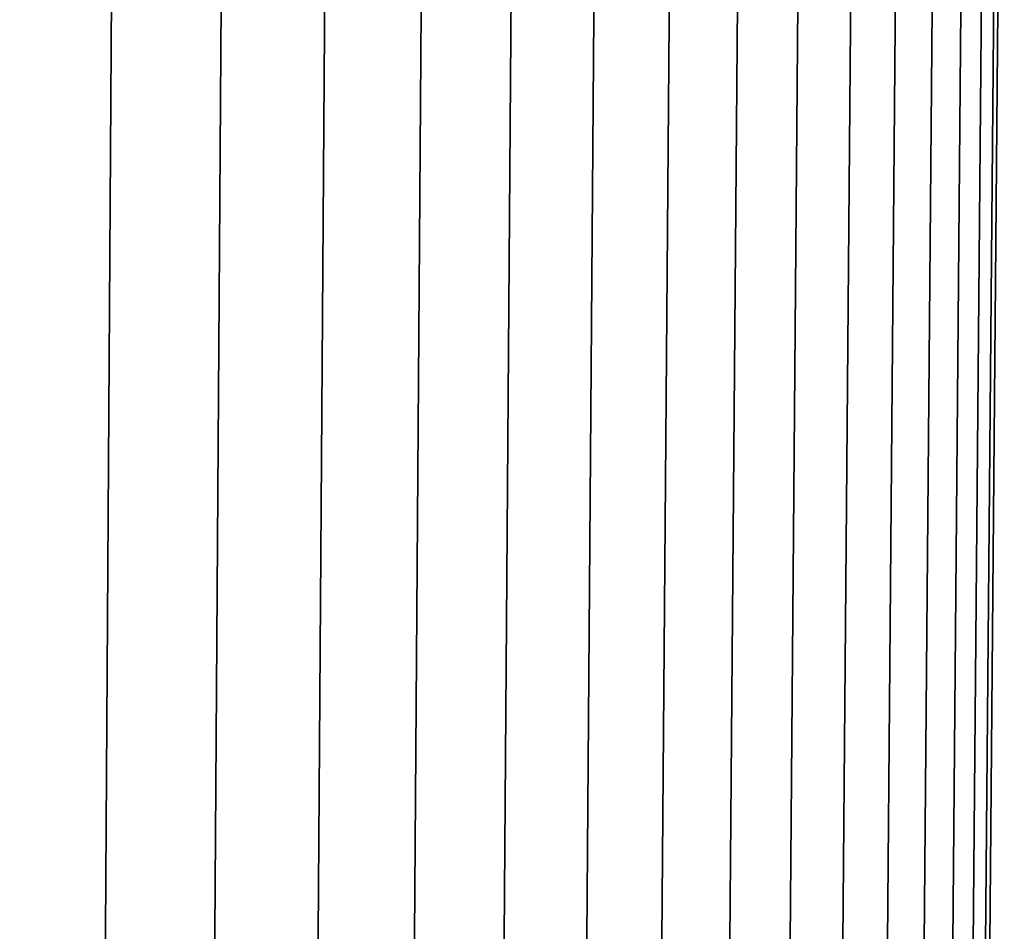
# Model space of a CAD drawing. Header units: metres. Extents: x -109 to 109, y -100 to 58.
# Tile 242 of 256: x 17.82 to 25, y -76.03 to -69.38. Entities that reach past the tile are written whole.
import ezdxf

# ---------------------------------------------------------------- set-up
doc = ezdxf.new("R2010")
doc.units = ezdxf.units.M
doc.layers.add('solid_21_062_100_XXX', color=7, linetype='CONTINUOUS')

msp = doc.modelspace()

# ---------------------------------------------------------------- linework, layer by layer
at = {"layer": 'solid_21_062_100_XXX'}
for points in [[(17.676414, -63.901745, -13.179004), (18.522465, -63.901745, -12.290371), (18.441612, -76.406158, -12.217083), (17.599251, -76.406158, -13.101843)], [(18.522465, -63.901745, 21.285233), (17.676414, -63.901745, 22.173866), (17.599251, -76.406158, 22.096704), (18.441612, -76.406158, 21.211945)], [(18.522465, -63.901745, -12.290371), (19.323893, -63.901745, -11.361294), (19.239548, -76.406158, -11.292054), (18.441612, -76.406158, -12.217083)], [(19.323893, -63.901745, 20.356155), (18.522465, -63.901745, 21.285233), (18.441612, -76.406158, 21.211945), (19.23955, -76.406158, 20.286915)], [(19.323893, -63.901745, -11.361294), (20.078768, -63.901745, -10.394012), (19.991131, -76.406158, -10.328989), (19.239548, -76.406158, -11.292054)], [(20.078768, -63.901745, 19.388874), (19.323893, -63.901745, 20.356155), (19.23955, -76.406158, 20.286915), (19.991133, -76.406158, 19.323849)], [(20.078768, -63.901745, -10.394012), (20.785271, -63.901745, -9.390856), (20.694551, -76.406158, -9.330208), (19.991131, -76.406158, -10.328989)], [(20.785271, -63.901745, 18.385717), (20.078768, -63.901745, 19.388874), (19.991133, -76.406158, 19.323849), (20.694551, -76.406158, 18.325069)], [(20.785271, -63.901745, -9.390856), (21.4417, -63.901745, -8.354241), (21.348114, -76.406158, -8.298119), (20.694551, -76.406158, -9.330208)], [(21.4417, -63.901745, 17.349102), (20.785271, -63.901745, 18.385717), (20.694551, -76.406158, 18.325069), (21.348114, -76.406158, 17.29298)], [(21.4417, -63.901745, -8.354241), (22.046474, -63.901745, -7.286665), (21.950245, -76.406158, -7.235206), (21.348114, -76.406158, -8.298119)], [(22.046474, -63.901745, 16.281527), (21.4417, -63.901745, 17.349102), (21.348114, -76.406158, 17.29298), (21.950245, -76.406158, 16.230068)], [(22.046474, -63.901745, -7.286665), (22.598137, -63.901745, -6.190701), (22.499496, -76.406158, -6.144029), (21.950245, -76.406158, -7.235206)], [(22.598137, -63.901745, 15.185563), (22.046474, -63.901745, 16.281527), (21.950245, -76.406158, 16.230068), (22.499496, -76.406158, 15.138892)], [(22.598137, -63.901745, -6.190701), (23.09536, -63.901745, -5.068988), (22.994547, -76.406158, -5.027215), (22.499496, -76.406158, -6.144029)], [(23.09536, -63.901745, 14.063849), (22.598137, -63.901745, 15.185563), (22.499496, -76.406158, 15.138892), (22.994547, -76.406158, 14.022078)], [(23.09536, -63.901745, -5.068988), (23.536942, -63.901745, -3.924228), (23.4342, -76.406158, -3.887454), (22.994547, -76.406158, -5.027215)], [(23.536942, -63.901745, 12.91909), (23.09536, -63.901745, 14.063849), (22.994547, -76.406158, 14.022078), (23.4342, -76.406158, 12.882316)], [(23.536942, -63.901745, -3.924228), (23.921822, -63.901745, -2.75918), (23.8174, -76.406158, -2.727492), (23.4342, -76.406158, -3.887454)], [(23.921822, -63.901745, 11.754042), (23.536942, -63.901745, 12.91909), (23.4342, -76.406158, 12.882316), (23.8174, -76.406158, 11.722353)], [(23.921822, -63.901745, -2.75918), (24.249073, -63.901745, -1.57665), (24.143221, -76.406158, -1.550125), (23.8174, -76.406158, -2.727492)], [(24.249073, -63.901745, 10.571512), (23.921822, -63.901745, 11.754042), (23.8174, -76.406158, 11.722353), (24.143221, -76.406158, 10.544986)], [(24.249073, -63.901745, -1.57665), (24.517904, -63.901745, -0.379487), (24.410879, -76.406158, -0.35819), (24.143221, -76.406158, -1.550125)], [(24.517904, -63.901745, 9.374349), (24.249073, -63.901745, 10.571512), (24.143221, -76.406158, 10.544986), (24.410879, -76.406158, 9.353051)], [(24.517904, -63.901745, -0.379487), (24.727671, -63.901745, 0.829425), (24.619728, -76.406158, 0.845443), (24.410879, -76.406158, -0.35819)], [(24.727671, -63.901745, 8.165437), (24.517904, -63.901745, 9.374349), (24.410879, -76.406158, 9.353051), (24.619728, -76.406158, 8.149421)], [(24.727671, -63.901745, 0.829425), (24.877867, -63.901745, 2.047173), (24.769268, -76.406158, 2.057873), (24.619728, -76.406158, 0.845443)], [(24.877867, -63.901745, 6.947689), (24.727671, -63.901745, 8.165437), (24.619728, -76.406158, 8.149421), (24.769268, -76.406158, 6.93699)], [(24.877867, -63.901745, 2.047173), (24.968128, -63.901745, 3.270824), (24.859135, -76.406158, 3.27618), (24.769268, -76.406158, 2.057873)], [(24.968128, -63.901745, 5.724037), (24.877867, -63.901745, 6.947689), (24.769268, -76.406158, 6.93699), (24.859135, -76.406158, 5.718681)], [(24.968128, -63.901745, 3.270824), (24.99824, -63.901745, 4.497431), (24.889114, -76.406158, 4.49743), (24.859135, -76.406158, 3.27618)], [(24.99824, -63.901745, 4.497431), (24.968128, -63.901745, 5.724037), (24.859135, -76.406158, 5.718681), (24.889114, -76.406158, 4.49743)]]:
    msp.add_3dface(points, dxfattribs=at)

doc.saveas('drawing.dxf')
